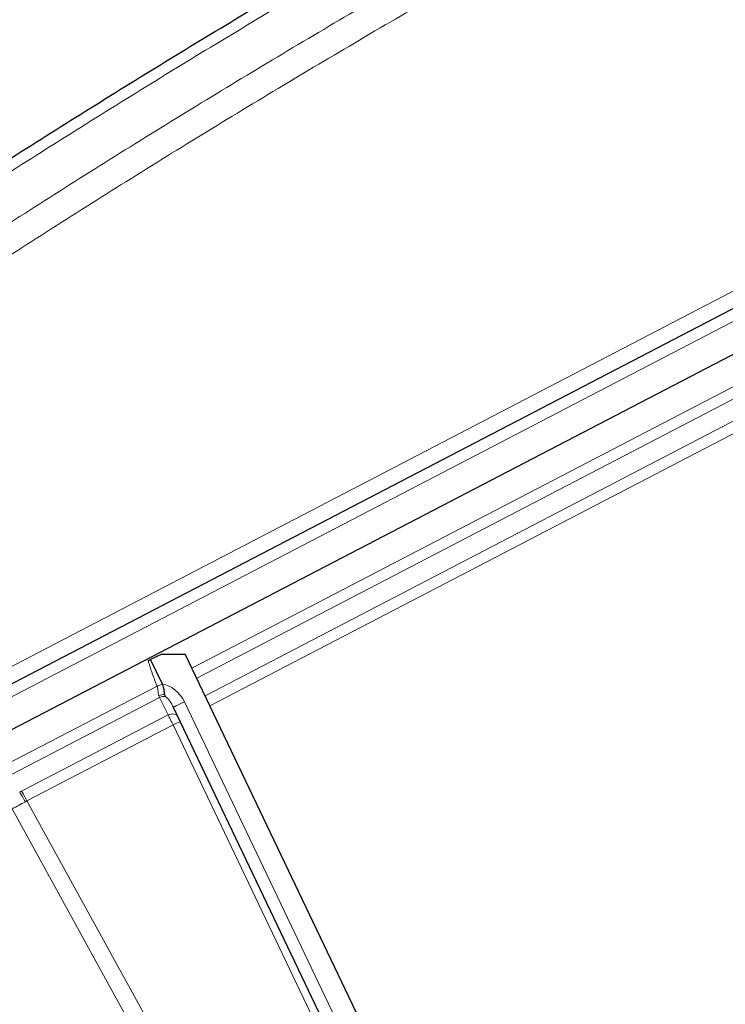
# Model space of a CAD drawing. Header units: inches. Extents: x 0 to 23760, y -13 to 16800.
# Tile 157 of 223: x 10654 to 10827, y 14222 to 14463. Entities that reach past the tile are written whole.
import ezdxf

# ---------------------------------------------------------------- set-up
doc = ezdxf.new("R2010")
doc.units = ezdxf.units.IN
doc.layers.add('254', color=7, linetype='Continuous', true_color=0xffffff)

msp = doc.modelspace()

# ---------------------------------------------------------------- linework, layer by layer
at = {"layer": '254', "color": 110, "linetype": 'Continuous', "lineweight": 13}
for p, q in [((10643.958, 14300.429), (10975.851, 14473.202)), ((10979.534, 14467.64), (10646.512, 14294.28)), ((10696.146, 14304.164), (10985.75, 14454.923)), ((10987.052, 14452.514), (10697.326, 14301.692)), ((10699.372, 14297.402), (10989.258, 14448.307)), ((10990.558, 14445.901), (10700.55, 14294.932)), ((10650.505, 14280.405), (10687.626, 14299.729)), ((10688.251, 14296.968), (10651.807, 14277.996)), ((10690.297, 14292.678), (10688.251, 14296.968)), ((10694.304, 14295.895), (10741.421, 14197.113)), ((10654.436, 14274.01), (10690.297, 14292.678)), ((10691.536, 14290.24), (10655.736, 14271.604)), ((10737.01, 14194.903), (10691.536, 14290.24)), ((10655.736, 14271.604), (10707.031, 14178.285)), ((10703.414, 14176.274), (10652.086, 14269.654))]:
    msp.add_line(p, q, dxfattribs=at)
at = {"layer": '254', "color": 2, "linetype": 'Continuous', "lineweight": 25}
for p, q in [((10645.292, 14296.85), (10978.314, 14470.21)), ((10982.971, 14461.361), (10649.77, 14287.907)), ((10688.762, 14307.6), (10686.021, 14306.293)), ((10688.762, 14307.6), (10694.519, 14307.575)), ((10745.997, 14199.65), (10694.519, 14307.575)), ((10688.92, 14300.215), (10686.021, 14306.293)), ((10688.942, 14300.169), (10688.92, 14300.215)), ((10738.827, 14195.582), (10691.64, 14294.512))]:
    msp.add_line(p, q, dxfattribs=at)
at = {"layer": '254', "color": 110, "linetype": 'Continuous', "lineweight": 13}
for centre, major_axis, ratio, start_param, end_param in [((10687.597, 14299.635), (-1.86, -0.735), 0.0383473, 3.905781, 4.6813136), ((10689.791, 14293.743), (-2.897, 6.073), 0.7431451, 4.712389, 5.8716685), ((10688.59, 14296.26), (1.805, 0.861), 0.6108356, 0.7931781, 1.5644616), ((10687.013, 14299.567), (-1.661, 3.645), 0.017402, 3.9104495, 4.0569499), ((10688.872, 14295.669), (1.805, 0.861), 0.719748, 0.7957294, 1.5716725), ((10689.835, 14293.651), (-1.967, 4.124), 0.4377405, 4.712389, 5.5081184), ((10694.348, 14295.804), (2.708, 1.292), 0.0336829, 1.5707963, 3.1415927), ((10690.918, 14291.38), (1.805, 0.861), 0.719748, 0, 1.5716725), ((10691.538, 14290.08), (-1.785, 3.58), 0.0174444, 4.7482984, 5.5155451), ((10691.507, 14290.145), (1.805, 0.861), 0.0368135, 0, 1.5371762), ((10666.767, 14253.353), (-23.608, 7.31), 0.9433497, 5.5217768, 5.5442303), ((10655.203, 14271.159), (-1.926, 3.506), 0.058133, 4.7471652, 5.5141933), ((10655.678, 14271.413), (-1.847, 3.548), 0.0348995, 4.7479937, 5.5152404), ((10668.01, 14250.755), (-14.681, 19.331), 0.8196556, 6.140243, 6.1626961)]:
    msp.add_ellipse(centre, major_axis=major_axis, ratio=ratio, start_param=start_param, end_param=end_param, dxfattribs=at)
at = {"layer": '254', "color": 2, "linetype": 'Continuous', "lineweight": 25}
for points, knots in [([(10597.834, 14393.766), (10610.547, 14402.344), (10636.125, 14419.263), (10662.005, 14435.705), (10681.528, 14447.858), (10688.054, 14451.879), (10701.145, 14459.862), (10707.709, 14463.824), (10727.459, 14475.619), (10740.696, 14483.36), (10757.331, 14492.885), (10760.662, 14494.782), (10767.333, 14498.56), (10777.351, 14504.205), (10787.405, 14509.779), (10807.564, 14520.833), (10834.572, 14535.323), (10875.476, 14556.307), (10903.006, 14569.797), (10916.837, 14576.417)], [0, 0, 0, 0, 0.125, 0.25, 0.25, 0.3125, 0.3125, 0.375, 0.375, 0.5, 0.5, 0.53125, 0.53125, 0.5625, 0.625, 0.625, 0.75, 0.875, 1, 1, 1, 1]), ([(10689.482, 14297.65), (10689.472, 14297.672), (10689.465, 14297.694), (10689.454, 14297.737), (10689.45, 14297.759), (10689.444, 14297.803), (10689.441, 14297.825), (10689.436, 14297.87), (10689.435, 14297.892), (10689.429, 14297.96), (10689.427, 14298.006), (10689.421, 14298.101), (10689.418, 14298.149), (10689.412, 14298.248), (10689.408, 14298.298), (10689.402, 14298.375), (10689.399, 14298.401), (10689.395, 14298.453), (10689.392, 14298.479), (10689.378, 14298.612), (10689.364, 14298.72), (10689.329, 14298.939), (10689.308, 14299.051), (10689.277, 14299.192), (10689.27, 14299.22), (10689.257, 14299.277), (10689.25, 14299.306), (10689.228, 14299.391), (10689.212, 14299.447), (10689.162, 14299.617), (10689.087, 14299.841), (10688.993, 14300.061), (10688.942, 14300.169)], [0, 0, 0, 0, 0.03125, 0.03125, 0.0625, 0.0625, 0.09375, 0.09375, 0.125, 0.125, 0.1875, 0.1875, 0.25, 0.25, 0.3125, 0.3125, 0.34375, 0.34375, 0.375, 0.375, 0.5, 0.5, 0.625, 0.625, 0.65625, 0.65625, 0.6875, 0.6875, 0.75, 0.75, 0.875, 1, 1, 1, 1]), ([(10689.693, 14297.2), (10689.675, 14297.235), (10689.657, 14297.271), (10689.622, 14297.344), (10689.605, 14297.381), (10689.552, 14297.493), (10689.517, 14297.571), (10689.482, 14297.65)], [0, 0, 0, 0, 0.25, 0.25, 0.5, 0.5, 1, 1, 1, 1])]:
    msp.add_open_spline(points, degree=3, knots=knots, dxfattribs=at)
at = {"layer": '254', "color": 110, "linetype": 'Continuous', "lineweight": 13}
for points, knots in [([(10917.798, 14573.828), (10903.985, 14567.215), (10876.489, 14553.741), (10835.637, 14532.78), (10808.663, 14518.308), (10788.531, 14507.266), (10778.489, 14501.699), (10768.483, 14496.061), (10761.821, 14492.287), (10758.494, 14490.392), (10741.88, 14480.879), (10728.66, 14473.146), (10708.936, 14461.365), (10702.38, 14457.408), (10689.306, 14449.434), (10682.788, 14445.418), (10663.289, 14433.279), (10637.443, 14416.857), (10611.897, 14399.958), (10599.2, 14391.389)], [0, 0, 0, 0, 0.125, 0.25, 0.375, 0.375, 0.4375, 0.46875, 0.46875, 0.5, 0.5, 0.625, 0.625, 0.6875, 0.6875, 0.75, 0.75, 0.875, 1, 1, 1, 1]), ([(10602.769, 14381.167), (10604.381, 14382.257), (10605.994, 14383.346), (10609.223, 14385.519), (10614.07, 14388.772), (10625.405, 14396.322), (10635.165, 14402.723), (10654.741, 14415.433), (10680.997, 14432.131), (10720.842, 14456.432), (10747.713, 14472.136), (10762.914, 14480.83), (10764.605, 14481.794), (10767.987, 14483.719), (10773.065, 14486.599), (10784.935, 14493.277), (10795.15, 14498.93), (10803.684, 14503.6), (10805.392, 14504.533), (10808.81, 14506.393), (10813.94, 14509.177), (10825.932, 14515.63), (10836.248, 14521.089), (10856.93, 14531.908), (10884.639, 14546.073), (10912.612, 14559.716), (10926.665, 14566.407)], [0, 0, 0, 0, 0.015625, 0.015625, 0.03125, 0.0625, 0.125, 0.125, 0.25, 0.375, 0.5, 0.5, 0.515625, 0.515625, 0.53125, 0.5625, 0.625, 0.625, 0.640625, 0.640625, 0.65625, 0.6875, 0.75, 0.75, 0.875, 1, 1, 1, 1]), ([(10928.445, 14559.791), (10914.445, 14553.119), (10886.578, 14539.513), (10858.974, 14525.388), (10838.37, 14514.6), (10828.093, 14509.157), (10816.146, 14502.723), (10811.035, 14499.947), (10807.63, 14498.092), (10805.929, 14497.162), (10797.427, 14492.506), (10787.251, 14486.87), (10775.425, 14480.211), (10770.367, 14477.339), (10766.997, 14475.421), (10765.313, 14474.46), (10750.17, 14465.792), (10723.401, 14450.135), (10683.707, 14425.908), (10644.474, 14400.94), (10618.625, 14383.8), (10605.777, 14375.105)], [0, 0, 0, 0, 0.125, 0.25, 0.25, 0.3125, 0.34375, 0.359375, 0.359375, 0.375, 0.375, 0.4375, 0.46875, 0.484375, 0.484375, 0.5, 0.5, 0.625, 0.75, 0.875, 1, 1, 1, 1]), ([(10687.626, 14299.729), (10687.422, 14300.245), (10687.221, 14300.763), (10686.828, 14301.801), (10686.635, 14302.321), (10686.355, 14303.105), (10686.263, 14303.367), (10686.083, 14303.892), (10685.995, 14304.155), (10685.824, 14304.683), (10685.741, 14304.948), (10685.623, 14305.347), (10685.585, 14305.48), (10685.511, 14305.748), (10685.476, 14305.882), (10685.442, 14306.017)], [0, 0, 0, 0, 0.25, 0.25, 0.5, 0.5, 0.625, 0.625, 0.75, 0.75, 0.875, 0.875, 0.9375, 0.9375, 1, 1, 1, 1]), ([(10688.076, 14297.369), (10688.067, 14297.388), (10688.059, 14297.409), (10688.043, 14297.45), (10688.035, 14297.47), (10688.013, 14297.533), (10688, 14297.576), (10687.965, 14297.708), (10687.945, 14297.798), (10687.912, 14297.985), (10687.898, 14298.082), (10687.879, 14298.23), (10687.873, 14298.279), (10687.861, 14298.38), (10687.856, 14298.431), (10687.839, 14298.583), (10687.828, 14298.686), (10687.803, 14298.892), (10687.79, 14298.996), (10687.757, 14299.205), (10687.738, 14299.31), (10687.702, 14299.467), (10687.689, 14299.52), (10687.659, 14299.625), (10687.644, 14299.677), (10687.626, 14299.729)], [0, 0, 0, 0, 0.03125, 0.03125, 0.0625, 0.0625, 0.125, 0.125, 0.25, 0.25, 0.375, 0.375, 0.4375, 0.4375, 0.5, 0.5, 0.625, 0.625, 0.75, 0.75, 0.875, 0.875, 0.9375, 0.9375, 1, 1, 1, 1])]:
    msp.add_open_spline(points, degree=3, knots=knots, dxfattribs=at)
at = {"layer": '254', "color": 2, "linetype": 'Continuous', "lineweight": 25}
msp.add_open_spline([(10685.442, 14306.017), (10685.541, 14306.064), (10685.737, 14306.157), (10685.927, 14306.248), (10686.021, 14306.293)], degree=3, dxfattribs=at)
at = {"layer": '254', "color": 110, "linetype": 'Continuous', "lineweight": 13}
msp.add_open_spline([(10655.34, 14271.393), (10654.794, 14271.092), (10653.705, 14270.502), (10652.624, 14269.933), (10652.086, 14269.654)], degree=3, dxfattribs=at)

doc.saveas('drawing.dxf')
